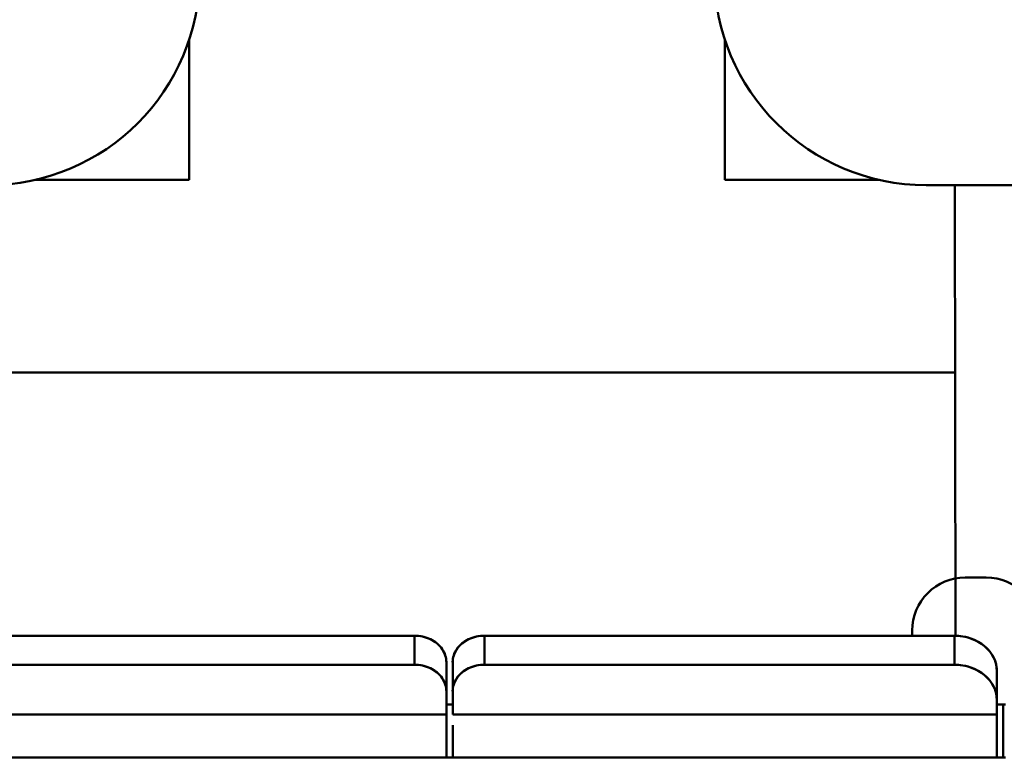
# Model space of a CAD drawing. Header units: inches. Extents: x -2.4 to 45.1, y -8.1 to 29.8.
# Tile 20 of 34: x 14.742 to 14.925, y 1.172 to 1.31. Entities that reach past the tile are written whole.
import ezdxf

# ---------------------------------------------------------------- set-up
doc = ezdxf.new("R2010")
doc.units = ezdxf.units.IN
doc.header["$MEASUREMENT"] = 0
doc.layers.add('Visible Edges(ANSI)', color=7, linetype='Continuous', lineweight=50)

msp = doc.modelspace()

# ---------------------------------------------------------------- linework, layer by layer
at = {"layer": 'Visible Edges(ANSI)'}
for p, q in [((14.77368, 1.28017), (14.77368, 1.30626)), ((14.87328, 1.30626), (14.87328, 1.28017)), ((14.74503, 1.28017), (14.77368, 1.28017)), ((14.87328, 1.28017), (14.90194, 1.28017)), ((14.91068, 1.27918), (15.05635, 1.27918)), ((14.916, 1.27918), (14.91615, 1.19541)), ((14.91606, 1.24437), (14.63769, 1.24437)), ((14.91794, 1.20624), (14.92188, 1.20624)), ((14.727, 1.19541), (14.81558, 1.19541)), ((14.81558, 1.19541), (14.727, 1.19541)), ((14.81558, 1.19002), (14.81558, 1.19541)), ((14.81558, 1.19002), (14.81558, 1.19541)), ((14.82857, 1.19541), (14.82857, 1.19002)), ((14.82857, 1.19541), (14.82857, 1.19002)), ((14.91597, 1.19541), (14.82857, 1.19541)), ((14.82857, 1.19541), (14.91597, 1.19541)), ((14.9081, 1.1964), (14.9081, 1.19541)), ((14.91597, 1.19002), (14.91597, 1.19541)), ((14.91597, 1.19002), (14.91597, 1.19541)), ((14.727, 1.19002), (14.81558, 1.19002)), ((14.727, 1.19002), (14.81558, 1.19002)), ((14.82149, 1.19047), (14.82149, 1.18508)), ((14.82149, 1.19047), (14.82149, 1.18508)), ((14.82267, 1.18508), (14.82267, 1.19047)), ((14.82857, 1.19002), (14.91597, 1.19002)), ((14.82857, 1.19002), (14.91597, 1.19002)), ((14.92385, 1.18882), (14.92385, 1.18343)), ((14.92385, 1.18882), (14.92385, 1.18343)), ((14.82149, 1.18508), (14.82149, 1.18079)), ((14.82149, 1.18508), (14.82149, 1.18079)), ((14.82267, 1.18079), (14.82267, 1.18508)), ((14.92313, 1.18618), (14.92313, 1.18618)), ((14.92313, 1.18618), (14.92313, 1.18618)), ((14.82149, 1.18262), (14.82267, 1.18262)), ((14.92385, 1.18343), (14.92385, 1.18079)), ((14.92385, 1.18343), (14.92385, 1.18079)), ((14.92499, 1.18262), (14.92385, 1.18262)), ((14.92503, 1.18262), (14.92499, 1.18262)), ((14.92503, 1.17277), (14.92503, 1.18262)), ((14.92503, 1.18262), (14.92542, 1.18262)), ((14.71912, 1.18079), (14.82149, 1.18079)), ((14.82149, 1.18079), (14.71912, 1.18079)), ((14.82149, 1.18079), (14.82149, 1.17277)), ((14.82267, 1.18079), (14.92385, 1.18079)), ((14.92385, 1.18079), (14.82267, 1.18079)), ((14.92385, 1.18079), (14.92385, 1.17281)), ((14.82149, 1.17277), (14.71794, 1.17277)), ((14.92503, 1.17277), (14.82267, 1.17277)), ((14.82267, 1.17277), (14.92542, 1.17277)), ((14.92542, 1.17277), (14.92503, 1.17277))]:
    msp.add_line(p, q, dxfattribs=at)
for centre, radius, start, end in [((14.73628, 1.31855), 0.03937, 270, 0), ((14.91068, 1.31855), 0.03937, 180, 270), ((14.91794, 1.1964), 0.00984, 89.9992, 180.0008), ((14.92188, 1.1964), 0.00984, 359.9992, 90.0008)]:
    msp.add_arc(centre, radius, start, end, dxfattribs=at)
for centre, major_axis, ratio, start_param, end_param in [((14.81558, 1.19047), (0.00591, 0), 0.836777, 6.283132, 7.854035), ((14.82857, 1.19047), (-0.00591, 0), 0.836777, 4.712335, 6.283239), ((14.91597, 1.18882), (0.00787, 0), 0.836777, 6.283152, 7.854015), ((14.81558, 1.18508), (0.00591, 0), 0.836777, 6.283132, 7.854035), ((14.82857, 1.18508), (-0.00591, 0), 0.836777, 4.712335, 6.283239), ((14.91597, 1.18343), (0.00787, 0), 0.836777, 6.283152, 7.854015), ((14.82149, 1.19049), (0, -0.01772), 0.00001, 5.157973, 5.939605), ((14.82267, 1.19049), (0, -0.01772), 0.00001, 5.431465, 6.478752), ((14.92385, 1.19049), (0, -0.01772), 0.00001, 0.074896, 0.836108)]:
    msp.add_ellipse(centre, major_axis=major_axis, ratio=ratio, start_param=start_param, end_param=end_param, dxfattribs=at)
for points, knots in [([(14.81558, 1.19541), (14.81609, 1.19541), (14.81659, 1.19536), (14.81708, 1.19525), (14.81758, 1.19514), (14.81806, 1.19497), (14.81852, 1.19476), (14.81897, 1.19454), (14.81939, 1.19427), (14.81975, 1.19397), (14.82012, 1.19366), (14.82044, 1.19331), (14.8207, 1.19293), (14.82096, 1.19255), (14.82116, 1.19214), (14.82129, 1.19173), (14.82142, 1.19132), (14.82149, 1.1909), (14.82149, 1.19047)], [0, 0, 0, 0, 0.166667, 0.166667, 0.166667, 0.333333, 0.333333, 0.333333, 0.5, 0.5, 0.5, 0.666667, 0.666667, 0.666667, 0.833333, 0.833333, 0.833333, 1, 1, 1, 1]), ([(14.82267, 1.19047), (14.82267, 1.1909), (14.82273, 1.19131), (14.82286, 1.19173), (14.82299, 1.19214), (14.82319, 1.19255), (14.82345, 1.19293), (14.82371, 1.19331), (14.82403, 1.19366), (14.82439, 1.19396), (14.82476, 1.19427), (14.82518, 1.19454), (14.82563, 1.19476), (14.82608, 1.19497), (14.82657, 1.19514), (14.82707, 1.19525), (14.82756, 1.19536), (14.82806, 1.19541), (14.82857, 1.19541)], [0, 0, 0, 0, 0.166667, 0.166667, 0.166667, 0.333333, 0.333333, 0.333333, 0.5, 0.5, 0.5, 0.666667, 0.666667, 0.666667, 0.833333, 0.833333, 0.833333, 1, 1, 1, 1]), ([(14.91597, 1.19541), (14.91666, 1.19541), (14.91733, 1.19534), (14.91799, 1.19519), (14.91865, 1.19505), (14.9193, 1.19482), (14.9199, 1.19454), (14.9205, 1.19425), (14.92105, 1.19389), (14.92154, 1.19348), (14.92203, 1.19308), (14.92245, 1.19261), (14.9228, 1.19211), (14.92314, 1.19161), (14.92341, 1.19106), (14.92358, 1.19051), (14.92376, 1.18996), (14.92385, 1.1894), (14.92385, 1.18882)], [0, 0, 0, 0, 0.166667, 0.166667, 0.166667, 0.333333, 0.333333, 0.333333, 0.5, 0.5, 0.5, 0.666667, 0.666667, 0.666667, 0.833333, 0.833333, 0.833333, 1, 1, 1, 1]), ([(14.81558, 1.19002), (14.81609, 1.19002), (14.81659, 1.18997), (14.81708, 1.18986), (14.81758, 1.18975), (14.81807, 1.18958), (14.81852, 1.18937), (14.81898, 1.18915), (14.81939, 1.18888), (14.81976, 1.18857), (14.82012, 1.18827), (14.82044, 1.18792), (14.8207, 1.18754), (14.82096, 1.18716), (14.82116, 1.18675), (14.82129, 1.18634), (14.82142, 1.18593), (14.82149, 1.18551), (14.82149, 1.18508)], [0, 0, 0, 0, 0.166667, 0.166667, 0.166667, 0.333333, 0.333333, 0.333333, 0.5, 0.5, 0.5, 0.666667, 0.666667, 0.666667, 0.833333, 0.833333, 0.833333, 1, 1, 1, 1]), ([(14.82267, 1.18508), (14.82267, 1.18551), (14.82273, 1.18593), (14.82286, 1.18634), (14.82299, 1.18675), (14.82319, 1.18716), (14.82345, 1.18754), (14.82371, 1.18792), (14.82403, 1.18827), (14.8244, 1.18858), (14.82477, 1.18888), (14.82518, 1.18915), (14.82563, 1.18937), (14.82609, 1.18958), (14.82658, 1.18975), (14.82707, 1.18986), (14.82756, 1.18997), (14.82806, 1.19002), (14.82857, 1.19002)], [0, 0, 0, 0, 0.166667, 0.166667, 0.166667, 0.333333, 0.333333, 0.333333, 0.5, 0.5, 0.5, 0.666667, 0.666667, 0.666667, 0.833333, 0.833333, 0.833333, 1, 1, 1, 1]), ([(14.91597, 1.19002), (14.91666, 1.19002), (14.91733, 1.18995), (14.91799, 1.1898), (14.91865, 1.18966), (14.9193, 1.18943), (14.9199, 1.18914), (14.9205, 1.18886), (14.92106, 1.1885), (14.92154, 1.18809), (14.92203, 1.18768), (14.92245, 1.18722), (14.9228, 1.18672), (14.92314, 1.18622), (14.92341, 1.18567), (14.92359, 1.18512), (14.92376, 1.18457), (14.92385, 1.18401), (14.92385, 1.18343)], [0, 0, 0, 0, 0.166667, 0.166667, 0.166667, 0.333333, 0.333333, 0.333333, 0.5, 0.5, 0.5, 0.666667, 0.666667, 0.666667, 0.833333, 0.833333, 0.833333, 1, 1, 1, 1]), ([(14.92385, 1.18271), (14.92385, 1.1827), (14.92385, 1.1827), (14.92385, 1.18269), (14.92385, 1.18269), (14.92385, 1.18269), (14.92386, 1.18268), (14.92386, 1.18268), (14.92387, 1.18268), (14.92387, 1.18267), (14.92388, 1.18267), (14.92388, 1.18267), (14.92389, 1.18266), (14.9239, 1.18266), (14.92391, 1.18266), (14.92392, 1.18266), (14.92393, 1.18265), (14.92394, 1.18265), (14.92395, 1.18265), (14.92396, 1.18265), (14.92397, 1.18264), (14.92399, 1.18264), (14.924, 1.18264), (14.92401, 1.18264), (14.92403, 1.18264), (14.92405, 1.18263), (14.92406, 1.18263), (14.92408, 1.18263), (14.9241, 1.18263), (14.92411, 1.18263), (14.92413, 1.18263), (14.92415, 1.18263), (14.92417, 1.18263), (14.92419, 1.18263), (14.92421, 1.18262), (14.92423, 1.18262), (14.92425, 1.18262), (14.92428, 1.18262), (14.9243, 1.18262), (14.92432, 1.18262), (14.92435, 1.18262), (14.92437, 1.18262), (14.92439, 1.18262), (14.92442, 1.18262), (14.92444, 1.18262), (14.92447, 1.18262), (14.92449, 1.18262), (14.92452, 1.18262), (14.92454, 1.18262), (14.92457, 1.18262), (14.9246, 1.18262), (14.92462, 1.18262), (14.92465, 1.18262), (14.92467, 1.18262), (14.9247, 1.18262), (14.92473, 1.18262), (14.92475, 1.18262), (14.92478, 1.18262), (14.92481, 1.18262), (14.92483, 1.18262), (14.92486, 1.18262), (14.92489, 1.18262), (14.92492, 1.18262), (14.92494, 1.18262), (14.92497, 1.18262), (14.925, 1.18262), (14.92503, 1.18262)], [0, 0, 0, 0, 0.045455, 0.045455, 0.045455, 0.090909, 0.090909, 0.090909, 0.136364, 0.136364, 0.136364, 0.181818, 0.181818, 0.181818, 0.227273, 0.227273, 0.227273, 0.272727, 0.272727, 0.272727, 0.318182, 0.318182, 0.318182, 0.363636, 0.363636, 0.363636, 0.409091, 0.409091, 0.409091, 0.454545, 0.454545, 0.454545, 0.5, 0.5, 0.5, 0.545455, 0.545455, 0.545455, 0.590909, 0.590909, 0.590909, 0.636364, 0.636364, 0.636364, 0.681818, 0.681818, 0.681818, 0.727273, 0.727273, 0.727273, 0.772727, 0.772727, 0.772727, 0.818182, 0.818182, 0.818182, 0.863636, 0.863636, 0.863636, 0.909091, 0.909091, 0.909091, 0.954545, 0.954545, 0.954545, 1, 1, 1, 1]), ([(14.82149, 1.17277), (14.82187, 1.17277), (14.82216, 1.17277), (14.82236, 1.17277), (14.82257, 1.17277), (14.82267, 1.17277), (14.82267, 1.17277)], [0.7553351, 0.7553351, 0.7553351, 0.7553351, 0.875, 0.875, 0.875, 0.999307, 0.999307, 0.999307, 0.999307]), ([(14.92385, 1.17281), (14.92385, 1.17281), (14.92385, 1.17281), (14.92385, 1.17281), (14.92385, 1.17281), (14.92386, 1.17281), (14.92386, 1.1728), (14.92386, 1.1728), (14.92387, 1.1728), (14.92387, 1.1728), (14.92388, 1.1728), (14.92389, 1.1728), (14.92389, 1.1728), (14.9239, 1.17279), (14.92391, 1.17279), (14.92392, 1.17279), (14.92393, 1.17279), (14.92394, 1.17279), (14.92395, 1.17279), (14.92396, 1.17279), (14.92398, 1.17279), (14.92399, 1.17279), (14.924, 1.17278), (14.92402, 1.17278), (14.92403, 1.17278), (14.92405, 1.17278), (14.92406, 1.17278), (14.92408, 1.17278), (14.9241, 1.17278), (14.92412, 1.17278), (14.92413, 1.17278), (14.92415, 1.17278), (14.92417, 1.17278), (14.92419, 1.17278), (14.92421, 1.17278), (14.92424, 1.17278), (14.92426, 1.17278), (14.92428, 1.17278), (14.9243, 1.17278), (14.92433, 1.17278), (14.92435, 1.17278), (14.92437, 1.17278), (14.9244, 1.17278), (14.92442, 1.17278), (14.92445, 1.17278), (14.92447, 1.17278), (14.9245, 1.17277), (14.92452, 1.17277), (14.92455, 1.17277), (14.92457, 1.17277), (14.9246, 1.17277), (14.92462, 1.17277), (14.92465, 1.17277), (14.92468, 1.17277), (14.9247, 1.17277), (14.92473, 1.17277), (14.92475, 1.17277), (14.92478, 1.17277), (14.92481, 1.17277), (14.92483, 1.17277), (14.92486, 1.17277), (14.92489, 1.17277), (14.92492, 1.17277), (14.92494, 1.17277), (14.92497, 1.17277), (14.925, 1.17277), (14.92503, 1.17277)], [0, 0, 0, 0, 0.045455, 0.045455, 0.045455, 0.090909, 0.090909, 0.090909, 0.136364, 0.136364, 0.136364, 0.181818, 0.181818, 0.181818, 0.227273, 0.227273, 0.227273, 0.272727, 0.272727, 0.272727, 0.318182, 0.318182, 0.318182, 0.363636, 0.363636, 0.363636, 0.409091, 0.409091, 0.409091, 0.454545, 0.454545, 0.454545, 0.5, 0.5, 0.5, 0.545455, 0.545455, 0.545455, 0.590909, 0.590909, 0.590909, 0.636364, 0.636364, 0.636364, 0.681818, 0.681818, 0.681818, 0.727273, 0.727273, 0.727273, 0.772727, 0.772727, 0.772727, 0.818182, 0.818182, 0.818182, 0.863636, 0.863636, 0.863636, 0.909091, 0.909091, 0.909091, 0.954545, 0.954545, 0.954545, 1, 1, 1, 1])]:
    msp.add_open_spline(points, degree=3, knots=knots, dxfattribs=at)

doc.saveas('drawing.dxf')
